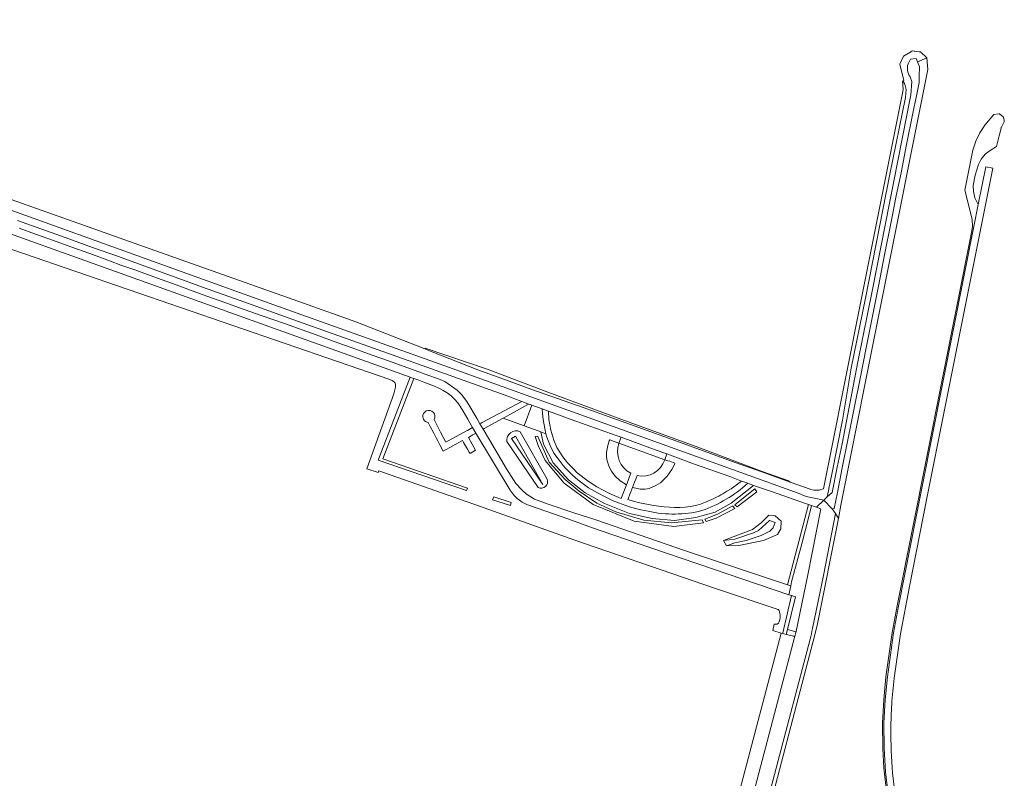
# Model space of a CAD drawing. Header units: metres. Extents: x 151213 to 156373, y 469495 to 475754.
# Tile 229 of 230: x 154356 to 154685, y 474342 to 474595. Entities that reach past the tile are written whole.
import ezdxf

# ---------------------------------------------------------------- set-up
doc = ezdxf.new("R2010")
doc.units = ezdxf.units.M
for name, color, linetype, lineweight in [('B-WE-OG-TERREIN_BEGROEID-GV', 252, 'Continuous', 18), ('B-WE-VH-GESLOTENVERHARDING_ASFALT-GV', 252, 'Continuous', 18), ('B-WE-VH-HALFVERHARDING-GV', 252, 'Continuous', 18), ('B-WE-VH-ONVERHARD-GV', 252, 'Continuous', 18), ('B-WE-VH-OPENVERHARDING-GV', 252, 'Continuous', 18), ('B-WE-VH-OPENVERHARDING_BETONSTRAATSTEEN-GV', 252, 'Continuous', 18), ('B-WE-VH-OPENVERHARDING_SIERBESTRATING-GV', 252, 'Continuous', 18), ('B-WE-VH-OPENVERHARDING_STRAATBAKSTEEN-GV', 252, 'Continuous', 18)]:
    doc.layers.add(name, color=color, linetype=linetype, lineweight=lineweight)

msp = doc.modelspace()

# ---------------------------------------------------------------- linework, layer by layer
at = {"layer": 'B-WE-OG-TERREIN_BEGROEID-GV', "flags": 128}
for points in [[(154235.181, 474558.62), (154479.659, 474474.516), (154480.412, 474474.261), (154480.91, 474473.946), (154481.227, 474473.642), (154481.411, 474473.324), (154481.504, 474472.913), (154481.552, 474472.475), (154481.507, 474471.962), (154481.244, 474470.654), (154481.004, 474469.826), (154471.94, 474444.808)], [(154494.527, 474472.325), (154490.995, 474473.666), (154490.433, 474473.879), (154489.328, 474474.298), (154487.62, 474474.911), (154477.28, 474448.073), (154505.55, 474438.354), (154505.275, 474437.529), (154475.712, 474447.675), (154486.449, 474475.33), (154417.634, 474500), (154311.427, 474538.075)], [(154356.012, 474524.974), (154361.481, 474522.99), (154367.442, 474520.865), (154373.2, 474518.82), (154379.565, 474516.546), (154386.526, 474514.009), (154389.888, 474512.745), (154394.559, 474511.112), (154402.143, 474508.4), (154408.323, 474506.091), (154417.102, 474502.939), (154423.098, 474500.841), (154429.532, 474498.506), (154436.441, 474496.066), (154444.473, 474493.195), (154455.052, 474489.429), (154462.294, 474486.822), (154467.052, 474485.075), (154473.715, 474482.705), (154479.254, 474480.765), (154485.689, 474478.456), (154491.448, 474476.376), (154496.425, 474474.532), (154498.005, 474473.891), (154502.07, 474471.021), (154503.58, 474469.59), (154505.335, 474467.219), (154508.759, 474461.426), (154509.704, 474459.842), (154510.07, 474460.037), (154510.487, 474460.265), (154517.813, 474464.103), (154523.625, 474467.259), (154517.734, 474469.44), (154485.733, 474480.957), (154448.805, 474494.008), (154429.41, 474501.048), (154417.137, 474505.373), (154408.09, 474508.674), (154399.159, 474511.94), (154389.163, 474515.556), (154380.478, 474518.611), (154371.395, 474521.912), (154355.471, 474527.571)], [(154494.41, 474461.239), (154494.754, 474460.57), (154496.595, 474456.994), (154498.306, 474453.668), (154505.188, 474457.416), (154505.518, 474457.596), (154507.261, 474458.545), (154506.35, 474460.131), (154505.653, 474461.344), (154504.097, 474464.051)], [(154519.838, 474437.657), (154508.36, 474456.657), (154507.384, 474456.104), (154505.843, 474455.23), (154507.107, 474453.021), (154508.258, 474451.01), (154506.418, 474449.863), (154506.166, 474450.291), (154505.535, 474451.363), (154504.21, 474453.613), (154503.877, 474454.178), (154497.392, 474450.694), (154496.315, 474452.779), (154495.618, 474454.128), (154495.092, 474455.147), (154494.323, 474456.634), (154493.152, 474458.901), (154492.454, 474460.253)], [(154523.119, 474457.17), (154532.137, 474441.357)], [(154532.137, 474441.357), (154523.119, 474457.17)], [(154531.724, 474456.497), (154529.972, 474457.128), (154530.886, 474453.022), (154534.183, 474446.785), (154539.262, 474441.171), (154544.787, 474436.805), (154551.203, 474433.24), (154559.579, 474429.854), (154567.153, 474428.25), (154574.549, 474427.537), (154581.767, 474428.518), (154588.182, 474430.389), (154593.529, 474433.329), (154600.991, 474439.282), (154599.036, 474439.964)], [(154535.459, 474448.596), (154534.346, 474450.034), (154533.082, 474452.559), (154531.997, 474455.36), (154531.724, 474456.497)], [(154529.112, 474438.585), (154518.641, 474453.865)], [(154518.641, 474453.865), (154529.112, 474438.585)], [(154596.915, 474440.725), (154593.072, 474442.247), (154580.928, 474446.457), (154572.038, 474449.745), (154571.352, 474447.796), (154572.363, 474447.469), (154573.032, 474447.287), (154574.677, 474446.693), (154574.556, 474446.25), (154573.754, 474444.587), (154572.153, 474442.389), (154569.938, 474440.09), (154568.332, 474439.217), (154566.111, 474438.265), (154564.783, 474438.027), (154563.137, 474438.047), (154561.69, 474438.285), (154560.61, 474438.613), (154559.066, 474434.544)], [(154471.94, 474444.808), (154475.795, 474443.59), (154475.959, 474444.062), (154509.595, 474432.356), (154541.388, 474420.999), (154587.904, 474405.001), (154609.133, 474397.872), (154609.472, 474397.498), (154609.624, 474397.112), (154609.785, 474396.559), (154609.83, 474395.931), (154609.805, 474395.38), (154609.715, 474394.484), (154609.551, 474393.804), (154609.343, 474393.374), (154608.85, 474392.969), (154607.885, 474392.942), (154607.395, 474390.829), (154610.227, 474390.021), (154610.693, 474389.903), (154610.736, 474390.087), (154613.663, 474402.505), (154612.725, 474402.766), (154561.77, 474420.1), (154547.29, 474425.06), (154539.037, 474428.068), (154526.582, 474432.406)], [(154592.036, 474437.303), (154593.502, 474438.103), (154596.022, 474439.953), (154596.915, 474440.725)]]:
    msp.add_lwpolyline(points, dxfattribs=at)
at = {"layer": 'B-WE-OG-TERREIN_BEGROEID-GV'}
for points in [[(154504.097, 474464.051, 0.185949), (154494.527, 474472.325)], [(154490.672, 474461.987, -1.4023048), (154494.41, 474461.239)], [(154492.454, 474460.253, -0.3452843), (154490.672, 474461.987)], [(154518.641, 474453.865, -0.5790776), (154523.119, 474457.17)], [(154523.119, 474457.17, 0.5790776), (154518.641, 474453.865)], [(154548.905, 474436.79, -0.1230009), (154535.459, 474448.596)], [(154532.137, 474441.357, -0.6943197), (154529.112, 474438.585)], [(154529.112, 474438.585, 0.6943197), (154532.137, 474441.357)], [(154599.036, 474439.964, -0.099763), (154583.761, 474430.842)], [(154520.063, 474437.305, -0.0086289), (154519.838, 474437.657)], [(154526.582, 474432.406, -0.1730801), (154520.063, 474437.305)], [(154555.929, 474433.414, -0.0384523), (154548.905, 474436.79)], [(154586.549, 474434.345, 0.0363875), (154592.036, 474437.303)], [(154565.861, 474430.661, -0.0508585), (154555.929, 474433.414)], [(154559.066, 474434.544, 0.055524), (154572.897, 474431.964)], [(154572.897, 474431.964, 0.1382326), (154586.549, 474434.345)], [(154583.761, 474430.842, -0.1174864), (154565.861, 474430.661)]]:
    msp.add_lwpolyline(points, format="xyb", dxfattribs=at)
at = {"layer": 'B-WE-OG-TERREIN_BEGROEID-GV', "flags": 128}
for points in [[(154526.994, 474466.022), (154526.044, 474466.367), (154525.704, 474466.183), (154519.872, 474462.992), (154517.42, 474461.65), (154524.447, 474459.119)], [(154530.45, 474464.77), (154526.994, 474466.022), (154524.447, 474459.119), (154529.082, 474457.449), (154529.972, 474457.128), (154531.724, 474456.497), (154531.307, 474458.239), (154530.823, 474461.189), (154530.569, 474463.202)], [(154552.987, 474454.48), (154554.495, 474453.868), (154555.096, 474453.624), (154556.044, 474453.293), (154556.81, 474455.333), (154555.189, 474455.927), (154540.16, 474461.252), (154532.537, 474464.014), (154532.66, 474461.279), (154533.347, 474457.627), (154534.393, 474454.303), (154535.407, 474451.899), (154537.405, 474448.825), (154538.919, 474446.749), (154540.76, 474444.892), (154542.118, 474443.487), (154545.754, 474440.678), (154548.673, 474438.743), (154552.949, 474436.543), (154556.827, 474434.888), (154556.978, 474435.27), (154558.565, 474439.476), (154556.455, 474440.803), (154554.829, 474442.35), (154553.58, 474444.016), (154552.846, 474445.483), (154552.172, 474447.426), (154551.914, 474448.656), (154551.948, 474450.363), (154552.41, 474452.522), (154552.846, 474454.109)], [(154529.972, 474457.128), (154529.082, 474457.449), (154524.447, 474459.119), (154517.42, 474461.65), (154511.099, 474458.192), (154510.793, 474458.015), (154512.885, 474454.508), (154518.573, 474444.746), (154521.716, 474439.918), (154523.665, 474437.811), (154525.263, 474436.372), (154527.879, 474434.669), (154532.514, 474432.983), (154540.994, 474430.121), (154548.41, 474427.73), (154577.896, 474417.518), (154612.332, 474406.11), (154619.267, 474432.899), (154617.976, 474433.345), (154607.293, 474437.085), (154600.991, 474439.282), (154593.529, 474433.329), (154588.182, 474430.389), (154581.767, 474428.518), (154574.549, 474427.537), (154567.153, 474428.25), (154559.579, 474429.854), (154551.203, 474433.24), (154544.787, 474436.805), (154539.262, 474441.171), (154534.183, 474446.785), (154530.886, 474453.022)], [(154530.728, 474439.589), (154520.208, 474454.939), (154521.547, 474455.671)], [(154529.015, 474455.606), (154532.846, 474447.052), (154538.104, 474441.26), (154542.827, 474437.339), (154548.708, 474433.329), (154555.034, 474430.478), (154564.391, 474427.716), (154573.569, 474426.825), (154583.816, 474427.805), (154584.262, 474426.735), (154574.371, 474425.577), (154561.094, 474427.359), (154547.46, 474432.884), (154537.747, 474440.013), (154531.421, 474447.587), (154529.104, 474452.577), (154528.124, 474455.517), (154529.015, 474455.696)], [(154594.767, 474432.829), (154594.818, 474432.93), (154601.376, 474438.065), (154602.087, 474437.099), (154595.53, 474432.066)], [(154520.157, 474433.582), (154519.851, 474432.534), (154513.934, 474434.434), (154514.305, 474435.482)], [(154594.005, 474432.422), (154594.107, 474432.371), (154594.717, 474431.507), (154588.464, 474428.305), (154585.16, 474427.237), (154584.753, 474427.949), (154588.922, 474429.626)], [(154591.971, 474419.081), (154590.951, 474420.838), (154600.573, 474424.516), (154603.455, 474426.774), (154606.123, 474429.299), (154608.132, 474429.08), (154610.199, 474427.316), (154610.015, 474424.806), (154608.992, 474422.911), (154604.32, 474420.871), (154596.053, 474419.205)], [(154602.587, 474424.21), (154606.307, 474427.529), (154608.145, 474426.924), (154607.47, 474425.115), (154606.42, 474424.016), (154603.495, 474422.56), (154598.479, 474420.891), (154594.725, 474420.11), (154591.971, 474419.081), (154596.053, 474419.205), (154604.32, 474420.871), (154608.992, 474422.911), (154610.015, 474424.806), (154610.199, 474427.316), (154608.132, 474429.08), (154606.123, 474429.299), (154603.455, 474426.774), (154600.573, 474424.516), (154590.951, 474420.838), (154594.724, 474421.358), (154600.946, 474423.489)]]:
    msp.add_lwpolyline(points, close=True, dxfattribs=at)
at = {"layer": 'B-WE-VH-GESLOTENVERHARDING_ASFALT-GV', "flags": 128}
for points in [[(154190.695, 474586.253), (154190.619, 474586.28), (154189.283, 474586.811), (154183.498, 474589.109), (154170.351, 474594.538), (154169.229, 474591.539), (154187.078, 474584.499), (154298.897, 474543.568), (154307.518, 474539.623), (154311.427, 474538.075), (154417.634, 474500), (154486.449, 474475.33), (154486.891, 474475.172), (154487.62, 474474.911), (154489.328, 474474.298), (154490.433, 474473.879), (154490.995, 474473.666), (154494.527, 474472.325)], [(154655.628, 474580.51), (154655.261, 474581.591), (154653.375, 474581.417), (154652.496, 474579.824)], [(154653.164, 474575.444), (154653.81, 474573.956), (154653.467, 474569.464), (154640.673, 474504.597), (154639.065, 474496.856), (154635.804, 474480.423), (154630.478, 474453.159), (154628.81, 474445.298), (154627.17, 474436.917), (154625.579, 474435.433), (154624.377, 474434.312), (154627.177, 474431.447), (154627.818, 474431.564), (154628.942, 474436.839), (154630.549, 474445.142), (154632.406, 474454.49), (154634.591, 474465.586), (154636.589, 474475.449), (154638.493, 474485.109), (154640.506, 474495.16), (154642.597, 474505.741), (154644.657, 474516.182), (154646.78, 474526.607), (154648.59, 474535.846), (154650.213, 474543.477), (154652.008, 474552.935), (154654.115, 474563.399), (154655.363, 474569.103), (154656.175, 474573.582), (154656.222, 474575.712), (154656.354, 474578.787), (154655.628, 474580.51)], [(154355.471, 474527.571), (154371.395, 474521.912), (154380.478, 474518.611), (154389.163, 474515.556), (154399.159, 474511.94), (154408.09, 474508.674), (154417.137, 474505.373), (154429.41, 474501.048), (154448.805, 474494.008), (154485.733, 474480.957), (154517.734, 474469.44), (154523.625, 474467.259), (154525.687, 474466.496), (154526.044, 474466.367), (154526.994, 474466.022), (154530.45, 474464.77), (154532.537, 474464.014), (154540.16, 474461.252), (154555.189, 474455.927), (154556.81, 474455.333), (154568.521, 474451.046), (154572.038, 474449.745), (154580.928, 474446.457), (154593.072, 474442.247), (154596.915, 474440.725), (154597.373, 474440.544), (154599.036, 474439.964), (154600.991, 474439.282), (154607.293, 474437.085), (154617.976, 474433.345), (154619.267, 474432.899), (154620.307, 474432.529), (154621.47, 474432.138), (154621.914, 474431.986), (154624.377, 474434.312), (154618.471, 474435.58), (154615.301, 474436.861), (154614.607, 474437.142), (154499.259, 474478.653), (154439.402, 474500), (154310.867, 474546.278)], [(154526.582, 474432.406), (154539.037, 474428.068), (154547.29, 474425.06), (154561.77, 474420.1), (154612.725, 474402.766), (154613.427, 474405.747), (154612.332, 474406.11), (154577.896, 474417.518), (154548.41, 474427.73), (154540.994, 474430.121), (154532.514, 474432.983), (154527.879, 474434.669), (154525.263, 474436.372), (154523.665, 474437.811), (154521.716, 474439.918), (154518.573, 474444.746), (154512.885, 474454.508), (154510.793, 474458.015), (154509.704, 474459.842), (154508.759, 474461.426), (154505.335, 474467.219), (154503.58, 474469.59), (154502.07, 474471.021), (154498.005, 474473.891), (154496.425, 474474.532), (154491.448, 474476.376), (154485.689, 474478.456), (154479.254, 474480.765), (154473.715, 474482.705), (154467.052, 474485.075), (154462.294, 474486.822), (154455.052, 474489.429), (154444.473, 474493.195), (154436.441, 474496.066), (154429.532, 474498.506), (154423.098, 474500.841), (154417.102, 474502.939), (154408.323, 474506.091), (154402.143, 474508.4), (154394.559, 474511.112), (154389.888, 474512.745), (154386.526, 474514.009), (154379.565, 474516.546), (154373.2, 474518.82), (154367.442, 474520.865), (154361.481, 474522.99), (154356.012, 474524.974)], [(154504.097, 474464.051), (154505.653, 474461.344), (154506.35, 474460.131), (154507.261, 474458.545), (154508.36, 474456.657), (154519.838, 474437.657)]]:
    msp.add_lwpolyline(points, dxfattribs=at)
at = {"layer": 'B-WE-VH-GESLOTENVERHARDING_ASFALT-GV'}
for points in [[(154652.496, 474579.824, 0.2219096), (154653.164, 474575.444)], [(154494.527, 474472.325, -0.185949), (154504.097, 474464.051)], [(154519.838, 474437.657, 0.0086289), (154520.063, 474437.305)], [(154520.063, 474437.305, 0.1730801), (154526.582, 474432.406)]]:
    msp.add_lwpolyline(points, format="xyb", dxfattribs=at)
at = {"layer": 'B-WE-VH-HALFVERHARDING-GV', "flags": 128}
for points in [[(154652.496, 474579.824), (154653.375, 474581.417), (154655.261, 474581.591), (154655.628, 474580.51), (154658.766, 474581.78), (154656.705, 474583.801), (154656.266, 474583.847), (154655.28, 474583.953), (154654.746, 474584.011), (154654.529, 474584.034), (154653.848, 474584.107), (154652.939, 474583.544), (154652.654, 474583.367), (154650.98, 474582.331), (154649.785, 474579.688), (154651.063, 474574.261), (154650.76, 474574.203), (154650.767, 474574.001), (154651.001, 474573.844), (154651.335, 474573.304), (154651.534, 474572.648), (154651.902, 474571.268), (154651.688, 474568.561), (154646.374, 474542.983), (154638.287, 474501.732), (154633.48, 474478.379), (154630.669, 474461.022), (154627.097, 474442.997), (154626.052, 474438.176), (154626.028, 474438.059), (154625.579, 474435.433), (154627.17, 474436.917), (154628.81, 474445.298), (154630.478, 474453.159), (154635.804, 474480.423)], [(154635.804, 474480.423), (154639.065, 474496.856), (154640.673, 474504.597), (154653.467, 474569.464), (154653.81, 474573.956), (154653.164, 474575.444)]]:
    msp.add_lwpolyline(points, dxfattribs=at)
msp.add_lwpolyline([(154658.766, 474581.78), (154655.628, 474580.51), (154656.354, 474578.787), (154656.222, 474575.712), (154656.175, 474573.582), (154655.363, 474569.103), (154654.115, 474563.399), (154652.008, 474552.935), (154650.213, 474543.477), (154648.59, 474535.846), (154646.78, 474526.607), (154644.657, 474516.182), (154642.597, 474505.741), (154640.506, 474495.16), (154638.493, 474485.109), (154636.589, 474475.449), (154634.591, 474465.586), (154632.406, 474454.49), (154630.549, 474445.142), (154628.942, 474436.839), (154627.818, 474431.564), (154627.177, 474431.447), (154628.357, 474429.878), (154629.312, 474428.269), (154630.121, 474432.713), (154643.559, 474500), (154659.119, 474577.913)], close=True, dxfattribs=at)
at = {"layer": 'B-WE-VH-HALFVERHARDING-GV'}
msp.add_lwpolyline([(154653.164, 474575.444, -0.2219096), (154652.496, 474579.824)], format="xyb", dxfattribs=at)
at = {"layer": 'B-WE-VH-ONVERHARD-GV', "flags": 128}
msp.add_lwpolyline([(154645.764, 474337.231), (154644.975, 474343.73), (154644.509, 474351.524), (154644.434, 474360.048), (154644.864, 474367.725), (154645.609, 474375.378), (154647.693, 474390.128), (154649.325, 474399.047), (154657.274, 474439.395), (154674.491, 474525.552), (154675.945, 474532.924), (154674.777, 474535.159), (154674.287, 474537.38), (154674.212, 474539.225), (154674.889, 474542.65), (154675.981, 474546.226), (154676.847, 474548.033), (154678.277, 474549.651), (154679.896, 474550.894), (154681.988, 474552.301), (154682.878, 474555.775), (154683.534, 474558.336), (154683.616, 474558.657), (154683.629, 474558.706), (154683.867, 474559.141), (154684.613, 474560.508), (154684.602, 474560.565), (154684.524, 474560.965), (154684.336, 474561.927), (154684.289, 474562.166), (154684.275, 474562.176), (154682.988, 474563.116), (154682.841, 474563.101), (154681.163, 474562.932), (154678.07, 474559.41), (154676.398, 474556.781), (154675.072, 474553.986), (154674.128, 474551.034), (154671.406, 474537.742), (154673.872, 474527.978), (154674.02, 474525.527), (154673.65, 474523.565), (154648.87, 474399.133), (154647.236, 474390.202), (154645.15, 474375.438), (154644.402, 474367.758), (154643.971, 474360.054), (154644.046, 474351.508), (154644.427, 474345.14), (154645.289, 474337.172)], dxfattribs=at)
at = {"layer": 'B-WE-VH-OPENVERHARDING-GV', "flags": 128}
for points in [[(154491.286, 474484.755), (154493.384, 474483.932), (154508.99, 474477.81), (154519.4, 474473.98), (154527, 474471.25), (154544.15, 474465.18), (154573.85, 474454.55), (154594.88, 474446.92), (154603.76, 474443.752), (154603.89, 474443.903), (154582.342, 474451.974), (154555.864, 474461.648), (154532.305, 474470.401), (154512.458, 474477.916), (154491.43, 474484.971)], [(154603.89, 474443.903), (154603.76, 474443.752), (154613.218, 474440.378), (154612.404, 474440.932)]]:
    msp.add_lwpolyline(points, close=True, dxfattribs=at)
at = {"layer": 'B-WE-VH-OPENVERHARDING_BETONSTRAATSTEEN-GV', "flags": 128}
for points in [[(154671.799, 474500), (154680.778, 474545.066), (154678.431, 474545.53), (154675.945, 474532.924), (154674.491, 474525.552), (154657.274, 474439.395), (154649.325, 474399.047), (154647.693, 474390.128), (154645.609, 474375.378), (154644.864, 474367.725), (154644.434, 474360.048), (154644.509, 474351.524), (154644.975, 474343.73), (154645.764, 474337.231)], [(154647.893, 474374.987), (154649.979, 474389.713), (154652.985, 474405.552), (154658.774, 474434.995), (154665.363, 474467.797), (154671.799, 474500)], [(154560.003, 474443.286), (154559.617, 474442.263), (154559.118, 474440.942), (154558.565, 474439.476), (154556.978, 474435.27), (154556.827, 474434.888), (154552.949, 474436.543), (154548.673, 474438.743), (154545.754, 474440.678), (154542.118, 474443.487), (154540.76, 474444.892), (154538.919, 474446.749), (154537.405, 474448.825), (154535.407, 474451.899), (154534.393, 474454.303), (154533.347, 474457.627), (154532.66, 474461.279), (154532.537, 474464.014), (154530.45, 474464.77), (154530.569, 474463.202), (154530.823, 474461.189), (154531.307, 474458.239), (154531.724, 474456.497), (154531.997, 474455.36), (154533.082, 474452.559), (154534.346, 474450.034), (154535.459, 474448.596)], [(154492.454, 474460.253), (154493.152, 474458.901), (154494.323, 474456.634), (154495.092, 474455.147), (154495.618, 474454.128), (154496.315, 474452.779), (154497.392, 474450.694), (154503.877, 474454.178), (154504.21, 474453.613), (154505.535, 474451.363), (154506.166, 474450.291), (154506.418, 474449.863), (154508.258, 474451.01), (154507.107, 474453.021), (154505.843, 474455.23), (154507.384, 474456.104), (154508.36, 474456.657), (154507.261, 474458.545)], [(154507.261, 474458.545), (154505.518, 474457.596), (154505.188, 474457.416), (154498.306, 474453.668), (154496.595, 474456.994), (154494.754, 474460.57), (154494.41, 474461.239)], [(154571.352, 474447.796), (154556.044, 474453.293)], [(154559.066, 474434.544), (154560.61, 474438.613), (154561.272, 474440.36), (154561.65, 474441.356), (154562.101, 474442.544)], [(154599.036, 474439.964), (154597.373, 474440.544), (154596.915, 474440.725), (154596.022, 474439.953), (154593.502, 474438.103), (154592.036, 474437.303)], [(154648.04, 474337.886), (154647.354, 474343.4)]]:
    msp.add_lwpolyline(points, dxfattribs=at)
msp.add_lwpolyline([(154517.42, 474461.65), (154519.872, 474462.992), (154525.704, 474466.183), (154526.044, 474466.367), (154525.687, 474466.496), (154523.625, 474467.259), (154517.813, 474464.103), (154510.487, 474460.265), (154510.07, 474460.037), (154509.704, 474459.842), (154510.793, 474458.015), (154511.099, 474458.192)], close=True, dxfattribs=at)
at = {"layer": 'B-WE-VH-OPENVERHARDING_BETONSTRAATSTEEN-GV'}
for points in [[(154494.41, 474461.239, 1.4023048), (154490.672, 474461.987)], [(154490.672, 474461.987, 0.3452843), (154492.454, 474460.253)], [(154556.044, 474453.293, 0.3708692), (154560.003, 474443.286)], [(154535.459, 474448.596, 0.1230009), (154548.905, 474436.79)], [(154562.101, 474442.544, 0.3856586), (154571.352, 474447.796)], [(154583.761, 474430.842, 0.099763), (154599.036, 474439.964)], [(154548.905, 474436.79, 0.0384523), (154555.929, 474433.414)], [(154592.036, 474437.303, -0.0363875), (154586.549, 474434.345)], [(154555.929, 474433.414, 0.0508585), (154565.861, 474430.661)], [(154572.897, 474431.964, -0.055524), (154559.066, 474434.544)], [(154586.549, 474434.345, -0.1382326), (154572.897, 474431.964)], [(154565.861, 474430.661, 0.1174864), (154583.761, 474430.842)], [(154647.067, 474366.218, -0.0139074), (154647.893, 474374.987)], [(154646.761, 474358.191, -0.0139564), (154647.067, 474366.218)], [(154647.354, 474343.4, -0.0207577), (154646.761, 474358.191)]]:
    msp.add_lwpolyline(points, format="xyb", dxfattribs=at)
at = {"layer": 'B-WE-VH-OPENVERHARDING_SIERBESTRATING-GV', "flags": 128}
msp.add_lwpolyline([(154310.867, 474546.278), (154439.402, 474500), (154499.259, 474478.653), (154614.607, 474437.142), (154615.301, 474436.861), (154618.471, 474435.58), (154624.377, 474434.312), (154625.579, 474435.433), (154626.028, 474438.059), (154626.052, 474438.176), (154627.097, 474442.997), (154630.669, 474461.022), (154633.48, 474478.379), (154638.287, 474501.732), (154646.374, 474542.983), (154651.688, 474568.561), (154651.902, 474571.268), (154651.534, 474572.648), (154651.335, 474573.304), (154651.001, 474573.844), (154650.767, 474574.001), (154650.644, 474574.084), (154650.807, 474572.854), (154650.813, 474572.671), (154650.862, 474571.277), (154650.639, 474570.082), (154636.626, 474500), (154631.946, 474476.593), (154626.474, 474449.226), (154624.258, 474438.139), (154623.41, 474437.88), (154622.92, 474437.69), (154622.42, 474437.63), (154621.92, 474437.63), (154621.08, 474437.66), (154620.08, 474437.9), (154619.8, 474438.03), (154613.218, 474440.378), (154603.76, 474443.752), (154594.88, 474446.92), (154573.85, 474454.55), (154544.15, 474465.18), (154527, 474471.25), (154519.4, 474473.98), (154508.99, 474477.81), (154493.384, 474483.932), (154491.286, 474484.755), (154468.258, 474493.788), (154450.799, 474500), (154416.901, 474512.061), (154346.288, 474537.013)], dxfattribs=at)
msp.add_lwpolyline([(154556.81, 474455.333), (154556.044, 474453.293), (154571.352, 474447.796), (154572.038, 474449.745), (154568.521, 474451.046)], close=True, dxfattribs=at)
at = {"layer": 'B-WE-VH-OPENVERHARDING_STRAATBAKSTEEN-GV', "flags": 128}
for points in [[(154628.357, 474429.878), (154627.177, 474431.447), (154624.377, 474434.312), (154621.914, 474431.986), (154623.421, 474431.471), (154619.063, 474409.393), (154615.045, 474390.156), (154614.778, 474389.026), (154600.361, 474334.379)], [(154623.421, 474431.471), (154621.914, 474431.986), (154621.47, 474432.138), (154620.307, 474432.529), (154619.533, 474429.36), (154617.084, 474419.735), (154613.68, 474407.1), (154613.427, 474405.747), (154612.725, 474402.766), (154613.663, 474402.505), (154614.943, 474402.149), (154612.299, 474391.19), (154614.792, 474390.545)], [(154615.045, 474390.156), (154619.063, 474409.393), (154623.421, 474431.471)], [(154580.178, 474233.182), (154584.105, 474246.678), (154620.839, 474387.359), (154622.144, 474392.528), (154629.312, 474428.269), (154628.357, 474429.878), (154624.329, 474409.222), (154620.632, 474391.535)], [(154620.632, 474391.535), (154624.329, 474409.222), (154628.357, 474429.878)], [(154614.792, 474390.545), (154612.299, 474391.19), (154611.897, 474389.6), (154614.394, 474388.959)], [(154619.815, 474388.013), (154605.321, 474332.782), (154595.148, 474294.092), (154587.743, 474265.742), (154584.553, 474253.867), (154584.672, 474253.835), (154583.335, 474248.743), (154578.848, 474233.613), (154580.178, 474233.182)], [(154614.394, 474388.959), (154611.897, 474389.6), (154610.693, 474389.903), (154610.227, 474390.021), (154595.894, 474335.581), (154585.144, 474294.641), (154589.609, 474293.518)], [(154589.609, 474293.518), (154600.361, 474334.379), (154614.778, 474389.026)], [(154605.321, 474332.782), (154619.815, 474388.013)], [(154614.778, 474389.026), (154615.045, 474390.156)]]:
    msp.add_lwpolyline(points, dxfattribs=at)
at = {"layer": 'B-WE-VH-OPENVERHARDING_STRAATBAKSTEEN-GV'}
for points in [[(154615.045, 474390.156, 0.3927184), (154614.792, 474390.545)], [(154614.792, 474390.545, -0.3927184), (154615.045, 474390.156)], [(154620.632, 474391.535, -0.0167715), (154619.815, 474388.013)], [(154619.815, 474388.013, 0.0167715), (154620.632, 474391.535)], [(154614.394, 474388.959, 0.4554945), (154614.778, 474389.026)], [(154614.778, 474389.026, -0.4554945), (154614.394, 474388.959)]]:
    msp.add_lwpolyline(points, format="xyb", dxfattribs=at)

doc.saveas('drawing.dxf')
